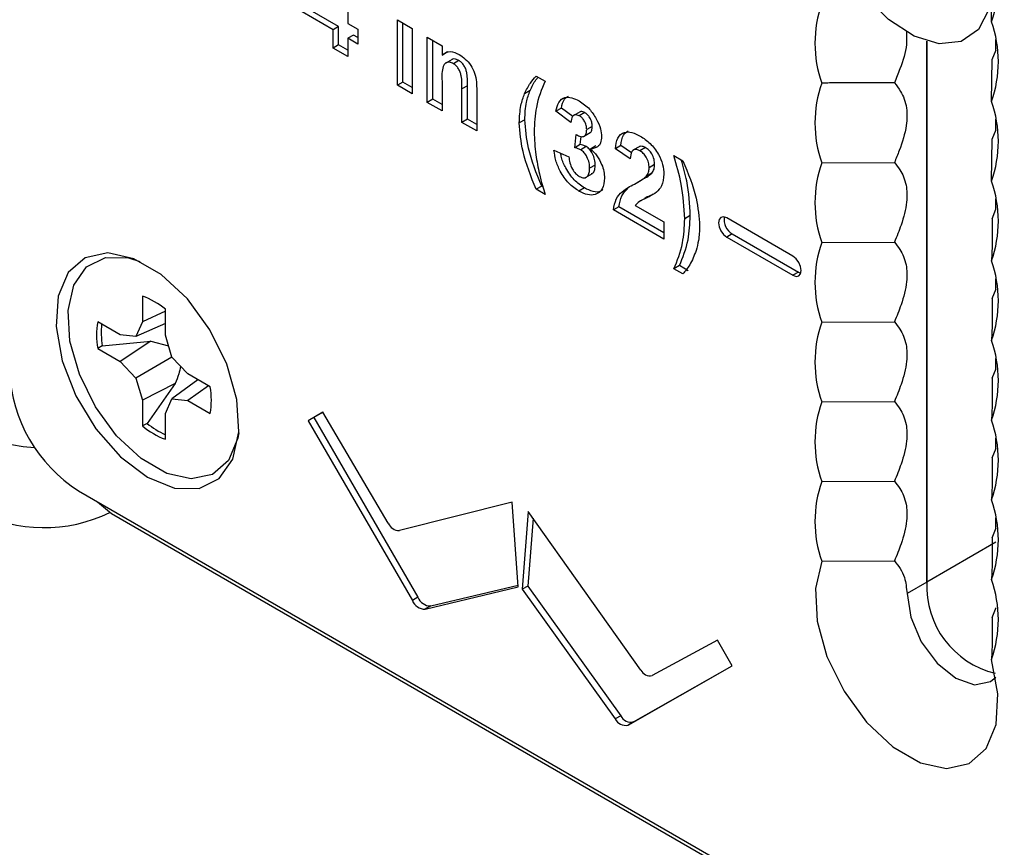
# Model space of a CAD drawing. Header units: inches. Extents: x 0.3 to 33.8, y 0.2 to 21.7.
# Tile 173 of 209: x 30.896 to 31.148, y 13.548 to 13.76. Entities that reach past the tile are written whole.
import ezdxf

# ---------------------------------------------------------------- set-up
doc = ezdxf.new("R2010")
doc.units = ezdxf.units.IN
doc.header["$MEASUREMENT"] = 0

msp = doc.modelspace()

# ---------------------------------------------------------------- linework, layer by layer
at = {"color": 7, "linetype": 'Continuous', "lineweight": 25}
for p, q in [((30.97985848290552, 13.77288351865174), (30.97985848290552, 13.75881389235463)), ((30.97746519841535, 13.75801779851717), (30.96959636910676, 13.76256037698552)), ((31.14474710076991, 13.75923427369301), (31.14481782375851, 13.76439855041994)), ((30.97605098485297, 13.75720139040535), (30.96818215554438, 13.7617439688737)), ((30.99255014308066, 13.7596944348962), (30.9963576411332, 13.75749641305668)), ((30.99255014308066, 13.74298675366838), (30.99255014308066, 13.7596944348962)), ((30.97746519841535, 13.75801779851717), (30.97605098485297, 13.75720139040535)), ((30.97605098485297, 13.75251151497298), (30.97605098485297, 13.75720139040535)), ((30.97746519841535, 13.7533279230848), (30.97746519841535, 13.75801779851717)), ((30.97985848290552, 13.75881389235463), (30.98239681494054, 13.75734854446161)), ((30.98239681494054, 13.75734854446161), (30.98239681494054, 13.75353802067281)), ((30.99396435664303, 13.74380316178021), (30.99396435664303, 13.75887802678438)), ((30.9963576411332, 13.75749641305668), (30.9963576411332, 13.74078873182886)), ((30.98127269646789, 13.75581977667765), (30.97985848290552, 13.75500336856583)), ((30.98239681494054, 13.75353802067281), (30.97985848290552, 13.75500336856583)), ((30.97985848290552, 13.75500336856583), (30.97985848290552, 13.75031349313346)), ((30.98239681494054, 13.75517083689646), (30.98127269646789, 13.75581977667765)), ((31.00016513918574, 13.75529839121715), (31.00397263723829, 13.75310036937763)), ((31.00016513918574, 13.73859070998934), (31.00016513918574, 13.75529839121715)), ((31.14583820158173, 13.75192399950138), (31.14583820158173, 13.75466694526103)), ((30.97746519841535, 13.7533279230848), (30.97605098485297, 13.75251151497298)), ((30.97985848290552, 13.75031349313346), (30.97605098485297, 13.75251151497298)), ((30.97985848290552, 13.7519463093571), (30.97746519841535, 13.7533279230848)), ((31.00157935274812, 13.73940711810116), (31.00157935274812, 13.75448198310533)), ((31.00397263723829, 13.75310036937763), (31.00397263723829, 13.75069131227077)), ((31.12816053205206, 13.61570477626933), (31.12816053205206, 13.75424732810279)), ((31.12816053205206, 13.75424732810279), (31.12816053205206, 13.61570477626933)), ((31.00538685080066, 13.75150772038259), (31.00397263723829, 13.75069131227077)), ((31.00653900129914, 13.74960500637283), (31.00477123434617, 13.74858449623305)), ((31.14474710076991, 13.73882075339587), (31.14489424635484, 13.74956549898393)), ((31.14489424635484, 13.74956549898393), (31.14589246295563, 13.75205957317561)), ((31.00828610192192, 13.74931190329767), (31.00687188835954, 13.74849549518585)), ((31.02808679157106, 13.74533502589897), (31.03037129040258, 13.74401621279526)), ((30.99396435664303, 13.74380316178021), (30.99255014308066, 13.74298675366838)), ((30.9963576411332, 13.74078873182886), (30.99255014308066, 13.74298675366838)), ((30.9963576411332, 13.74242154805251), (30.99396435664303, 13.74380316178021)), ((31.00397263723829, 13.74399999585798), (31.00397263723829, 13.73639268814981)), ((31.01046351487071, 13.74285207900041), (31.00904930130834, 13.74203567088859)), ((31.00904930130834, 13.73346199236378), (31.00904930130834, 13.74203567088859)), ((31.01046351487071, 13.73427840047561), (31.01046351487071, 13.74285207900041)), ((31.01285679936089, 13.7415963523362), (31.01285679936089, 13.73126397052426)), ((31.02653432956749, 13.74163073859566), (31.02512011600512, 13.74081433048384)), ((31.00157935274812, 13.73940711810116), (31.00016513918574, 13.73859070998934)), ((31.00397263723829, 13.73639268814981), (31.00016513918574, 13.73859070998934)), ((31.00397263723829, 13.73802550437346), (31.00157935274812, 13.73940711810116)), ((31.03457766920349, 13.73713855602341), (31.03316345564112, 13.73632214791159)), ((31.03744837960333, 13.73498408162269), (31.03457766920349, 13.73713855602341)), ((31.03697095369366, 13.73346461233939), (31.03316345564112, 13.73632214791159)), ((31.03936897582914, 13.73619594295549), (31.03760120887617, 13.73517543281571)), ((31.04055861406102, 13.73595748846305), (31.03914440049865, 13.73514108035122)), ((31.01046351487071, 13.73427840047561), (31.00904930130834, 13.73346199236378)), ((31.01285679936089, 13.73126397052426), (31.00904930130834, 13.73346199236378)), ((31.01285679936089, 13.73289678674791), (31.01046351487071, 13.73427840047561)), ((31.02518584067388, 13.73414696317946), (31.02377162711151, 13.73333055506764)), ((31.04244649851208, 13.73243109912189), (31.0410322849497, 13.73161469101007)), ((31.14583820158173, 13.73151047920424), (31.14583820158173, 13.73425342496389)), ((31.03798628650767, 13.72698406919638), (31.0383432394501, 13.73032747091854)), ((31.03940050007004, 13.7278004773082), (31.03961917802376, 13.72984872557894)), ((31.04017878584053, 13.72982098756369), (31.0419465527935, 13.73084149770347)), ((31.14489424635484, 13.72915197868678), (31.14589246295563, 13.73164605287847)), ((31.03940050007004, 13.7278004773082), (31.03798628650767, 13.72698406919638)), ((31.04091160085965, 13.7272533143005), (31.03949738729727, 13.72643690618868)), ((31.04340630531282, 13.72745735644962), (31.04199209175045, 13.72664094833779)), ((31.04980766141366, 13.72753123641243), (31.04839344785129, 13.7267148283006)), ((31.05254867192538, 13.72563895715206), (31.04980766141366, 13.72753123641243)), ((31.05460937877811, 13.72732750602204), (31.05284161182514, 13.72630699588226)), ((31.05609003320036, 13.72699139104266), (31.05467581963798, 13.72617498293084)), ((31.14474710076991, 13.71840723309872), (31.14489424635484, 13.72915197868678)), ((31.03265578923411, 13.72632863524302), (31.03646328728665, 13.72467104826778)), ((31.05220094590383, 13.72408629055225), (31.04839344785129, 13.7267148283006)), ((31.06336960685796, 13.72496669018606), (31.06565410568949, 13.72364787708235)), ((31.04320799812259, 13.72251556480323), (31.04179378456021, 13.72169915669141)), ((31.05843799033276, 13.72263607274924), (31.05702377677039, 13.72181966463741)), ((31.1012502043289, 13.72310393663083), (31.11986266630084, 13.7231888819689)), ((31.04076036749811, 13.71933852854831), (31.04252813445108, 13.72035903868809)), ((31.05768442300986, 13.72042846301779), (31.05627020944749, 13.71961205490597)), ((31.02950100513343, 13.71713282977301), (31.02808679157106, 13.71631642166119)), ((31.02979996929, 13.71696024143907), (31.02950100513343, 13.71713282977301)), ((31.05425072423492, 13.71821662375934), (31.05601849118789, 13.71923713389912)), ((31.03037129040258, 13.71499760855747), (31.02808679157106, 13.71631642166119)), ((31.04047532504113, 13.71665983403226), (31.03906111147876, 13.71584342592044)), ((31.04929999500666, 13.71185857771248), (31.04788578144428, 13.71104216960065)), ((31.06083127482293, 13.70520171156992), (31.04929999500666, 13.71185857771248)), ((31.05347407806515, 13.71221287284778), (31.06083127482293, 13.70796565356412)), ((31.05608734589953, 13.71407446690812), (31.05431957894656, 13.71305395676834)), ((31.14583820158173, 13.71113358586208), (31.14583820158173, 13.71383990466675)), ((31.06083127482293, 13.70356889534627), (31.04788578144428, 13.71104216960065)), ((31.06757598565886, 13.70958863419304), (31.06616177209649, 13.70877222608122)), ((31.14489424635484, 13.70873845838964), (31.14588806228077, 13.71126009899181)), ((31.06083127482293, 13.70796565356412), (31.06083127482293, 13.70356889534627)), ((31.09386585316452, 13.69919617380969), (31.07689529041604, 13.70899307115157)), ((31.07830950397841, 13.70491023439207), (31.07689529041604, 13.70409382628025)), ((31.07830950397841, 13.70491023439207), (31.09528006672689, 13.6951133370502)), ((31.07689529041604, 13.70409382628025), (31.09386585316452, 13.69429692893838)), ((31.1012502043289, 13.70269041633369), (31.11986266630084, 13.70277536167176)), ((31.06478382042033, 13.6967644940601), (31.06336960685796, 13.69594808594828)), ((31.06706831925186, 13.69544568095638), (31.06478382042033, 13.6967644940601)), ((31.06565410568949, 13.69462927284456), (31.06336960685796, 13.69594808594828)), ((31.09528006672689, 13.6951133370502), (31.09386585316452, 13.69429692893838)), ((31.09528006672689, 13.6951133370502), (31.0958957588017, 13.69486335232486)), ((31.14583820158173, 13.69070614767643), (31.14583820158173, 13.6934263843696)), ((31.14489424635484, 13.6883249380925), (31.14588972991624, 13.69083613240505)), ((30.92722959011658, 13.68898173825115), (30.92722959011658, 13.68235969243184)), ((30.93311271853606, 13.68510077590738), (30.92722959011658, 13.68235969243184)), ((30.93311271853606, 13.67896343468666), (30.93311271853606, 13.68558548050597)), ((30.92149504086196, 13.67904813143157), (30.91576049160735, 13.68235861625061)), ((30.92722959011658, 13.68235969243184), (30.92554997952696, 13.67864681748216)), ((30.93311271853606, 13.68191662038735), (30.92554997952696, 13.67864681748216)), ((31.1012502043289, 13.68227689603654), (31.11986266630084, 13.68236184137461)), ((30.92554997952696, 13.67864681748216), (30.92149504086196, 13.67904813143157)), ((30.93479232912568, 13.67331132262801), (30.93311271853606, 13.67896343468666)), ((30.91693642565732, 13.67626395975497), (30.9293709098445, 13.67742769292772)), ((30.9293709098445, 13.67742769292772), (30.92149504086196, 13.67225451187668)), ((30.9293709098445, 13.67742769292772), (30.93392604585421, 13.67622648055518)), ((30.91693642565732, 13.67626395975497), (30.91576049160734, 13.67556499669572)), ((30.91576049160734, 13.67556499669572), (30.92149504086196, 13.67225451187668)), ((30.92149504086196, 13.67225451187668), (30.92554997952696, 13.66797409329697)), ((30.93479332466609, 13.67331027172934), (30.92554997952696, 13.66797409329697)), ((30.93884726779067, 13.6690309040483), (30.93479232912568, 13.67331132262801)), ((31.14583820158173, 13.67029262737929), (31.14583820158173, 13.67301286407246)), ((30.94458181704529, 13.66572041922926), (30.93884726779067, 13.6690309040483)), ((31.14489424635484, 13.66791141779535), (31.14588972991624, 13.67042261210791)), ((30.92554997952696, 13.66797409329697), (30.92722959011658, 13.66232198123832)), ((30.93564800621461, 13.66655544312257), (30.92722959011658, 13.66232198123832)), ((30.93564800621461, 13.66655544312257), (30.92842292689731, 13.65636875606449)), ((30.94140682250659, 13.66755330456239), (30.93479232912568, 13.66263859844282)), ((30.94416374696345, 13.6659617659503), (30.93884726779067, 13.66223728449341)), ((30.92722959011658, 13.66232198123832), (30.92722959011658, 13.65569993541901)), ((30.93311271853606, 13.65892572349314), (30.93479232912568, 13.66263859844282)), ((30.93479232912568, 13.66263859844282), (30.93884726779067, 13.66223728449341)), ((30.93884726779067, 13.66223728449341), (30.94458181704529, 13.65892679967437)), ((31.1012502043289, 13.6618633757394), (31.11986266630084, 13.66194832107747)), ((30.93311271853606, 13.65230367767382), (30.93311271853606, 13.65892572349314)), ((30.97347873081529, 13.65921263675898), (30.96968133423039, 13.65701380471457)), ((30.97347981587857, 13.65921079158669), (30.97109554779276, 13.6578302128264)), ((30.99017525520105, 13.63081985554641), (30.97347873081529, 13.65921263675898)), ((30.92842292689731, 13.65636875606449), (30.92722959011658, 13.65569993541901)), ((30.97109554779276, 13.6578302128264), (30.96968133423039, 13.65701380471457)), ((30.96968133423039, 13.65701380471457), (30.99636753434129, 13.61099484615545)), ((30.97109554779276, 13.6578302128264), (30.99778174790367, 13.61181125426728)), ((31.14583820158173, 13.64987910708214), (31.14583820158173, 13.65259934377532)), ((31.14489424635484, 13.64749789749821), (31.14588972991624, 13.65000909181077)), ((31.1012502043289, 13.64144985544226), (31.11986266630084, 13.64153480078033)), ((30.91086661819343, 13.63908159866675), (31.33513068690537, 13.39415916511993)), ((31.02194292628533, 13.63620432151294), (30.99306268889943, 13.62890522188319)), ((31.02347436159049, 13.61447021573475), (31.02194292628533, 13.63620432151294)), ((31.02606448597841, 13.6338249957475), (31.02453305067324, 13.61385904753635)), ((31.05494472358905, 13.59318148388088), (31.02606448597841, 13.6338249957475)), ((30.91930746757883, 13.63328091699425), (31.73287825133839, 13.16361650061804)), ((31.02728439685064, 13.63210820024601), (31.02594726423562, 13.61467545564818)), ((31.14583820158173, 13.629465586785), (31.14583820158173, 13.63218582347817)), ((31.14489424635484, 13.62708437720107), (31.14588972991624, 13.62959557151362)), ((31.14583820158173, 13.62590987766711), (31.12816053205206, 13.61570477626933)), ((31.1012502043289, 13.62103633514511), (31.11986266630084, 13.62112128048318)), ((30.99966726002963, 13.60877189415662), (31.02347436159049, 13.61447021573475)), ((31.00108147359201, 13.60958830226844), (31.02344124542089, 13.61494019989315)), ((31.02594726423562, 13.61467545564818), (31.02453305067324, 13.61385904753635)), ((31.02453305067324, 13.61385904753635), (31.04834014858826, 13.58067363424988)), ((31.02594726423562, 13.61467545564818), (31.04975436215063, 13.5814900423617)), ((31.12816053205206, 13.61570477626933), (31.12309107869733, 13.61277824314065)), ((30.99778174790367, 13.61181125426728), (30.99636753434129, 13.61099484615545)), ((31.00108147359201, 13.60958830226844), (30.99966726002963, 13.60877189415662)), ((31.14489424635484, 13.60667085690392), (31.14588972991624, 13.60918205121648)), ((31.07452867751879, 13.60087774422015), (31.05783215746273, 13.59176235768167)), ((31.07832607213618, 13.5942945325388), (31.07452867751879, 13.60087774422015)), ((31.05163987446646, 13.57908680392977), (31.07832607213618, 13.5942945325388)), ((31.05305408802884, 13.57990321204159), (31.07832151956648, 13.59430242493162)), ((31.04975436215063, 13.5814900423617), (31.04834014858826, 13.58067363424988)), ((31.05305408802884, 13.57990321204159), (31.05163987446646, 13.57908680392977))]:
    msp.add_line(p, q, dxfattribs=at)
at = {"color": 7, "linetype": 'Continuous', "lineweight": 25, "flags": 128}
for points in [[(31.11175296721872, 13.81040597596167), (31.11784714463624, 13.80974185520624), (31.12439905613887, 13.80661240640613), (31.130826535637, 13.8012956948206), (31.1365584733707, 13.79426413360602), (31.14108556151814, 13.7861425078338), (31.14400554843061, 13.77765245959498), (31.14505898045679, 13.76954836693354), (31.14415225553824, 13.76255031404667), (31.14136594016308, 13.75728010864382), (31.13694761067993, 13.75420603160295), (31.13128985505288, 13.75360122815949), (31.12489538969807, 13.75551943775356), (31.11833239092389, 13.75979021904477), (31.1121840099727, 13.76603409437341), (31.10699655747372, 13.77369626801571), (31.10323096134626, 13.78209592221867), (31.10122181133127, 13.79048671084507), (31.10114762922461, 13.79812307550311), (31.103015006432, 13.80432649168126), (31.1066580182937, 13.80854575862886), (31.11175296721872, 13.81040597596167)], [(31.07689529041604, 13.70899307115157), (31.07608349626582, 13.70927524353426), (31.07539529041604, 13.70914152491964), (31.07493544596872, 13.70861227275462), (31.07477397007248, 13.70776806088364), (31.07493544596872, 13.70673741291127), (31.07539529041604, 13.70567723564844), (31.07608349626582, 13.70474893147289), (31.07689529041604, 13.70409382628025)], [(30.9285442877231, 13.64259438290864), (30.93546394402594, 13.6398041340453), (30.94176875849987, 13.63967057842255), (30.94689852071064, 13.64220558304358), (30.95039742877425, 13.64718390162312), (30.95195458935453, 13.6541631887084), (30.95143164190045, 13.66252330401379), (30.9488750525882, 13.67152141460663), (30.9445119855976, 13.68035799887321), (30.93873011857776, 13.68824788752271), (30.9320431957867, 13.69449002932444), (30.92504537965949, 13.69852978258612), (30.91835845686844, 13.70000819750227), (30.9125765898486, 13.69879391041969), (30.908213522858, 13.69499481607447), (30.90565693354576, 13.68894848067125), (30.90513398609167, 13.68119214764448), (30.90669114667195, 13.67241500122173), (30.91019005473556, 13.66339692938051), (30.91531981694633, 13.65493922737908), (30.92162463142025, 13.64779339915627), (30.9285442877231, 13.64259438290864)], [(31.09386585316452, 13.69429692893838), (31.09467764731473, 13.69401475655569), (31.09536585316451, 13.69414847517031), (31.09582569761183, 13.69467772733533), (31.09598717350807, 13.6955219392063), (31.09582569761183, 13.69655258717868), (31.09536585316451, 13.69761276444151), (31.09467764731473, 13.69854106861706), (31.09386585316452, 13.69919617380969)], [(30.95193710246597, 13.65391978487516), (30.95167975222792, 13.65255709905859), (30.94927717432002, 13.64687500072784), (30.9451769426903, 13.64330476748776), (30.93974338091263, 13.64216363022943), (30.93345928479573, 13.64355298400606), (30.92688302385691, 13.64734937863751), (30.92059892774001, 13.65321548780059), (30.91516536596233, 13.66063008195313), (30.91106513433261, 13.6689343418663), (30.90866255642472, 13.67739039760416), (30.90817111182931, 13.6852468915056), (30.90963446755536, 13.69180573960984), (30.91292259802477, 13.69648415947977), (30.91774333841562, 13.69886645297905), (30.92366834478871, 13.69874094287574), (30.92657420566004, 13.69785437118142)], [(30.9156826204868, 13.63630137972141), (30.91572251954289, 13.63625527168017), (30.91930581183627, 13.63328187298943), (30.91930746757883, 13.63328091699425)], [(31.1012502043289, 13.62103633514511), (31.09960740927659, 13.61407871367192), (31.10006861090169, 13.60569953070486), (31.10259232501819, 13.59665247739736), (31.1069515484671, 13.58775131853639), (31.1127541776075, 13.57979669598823), (31.11947827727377, 13.57350411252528), (31.12651902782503, 13.56943957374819), (31.13324312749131, 13.56796867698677), (31.13904575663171, 13.56922372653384), (31.14340498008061, 13.57309183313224), (31.14592869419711, 13.5792250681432), (31.14638989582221, 13.58707175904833), (31.14474710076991, 13.59592611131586)], [(31.12309107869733, 13.61277824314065), (31.12404378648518, 13.60669742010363), (31.12675686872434, 13.60044237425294), (31.13081728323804, 13.59496537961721), (31.13560686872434, 13.59110025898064), (31.14039645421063, 13.58943544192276), (31.14445686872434, 13.59022438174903), (31.14584380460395, 13.59132826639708)]]:
    msp.add_lwpolyline(points, dxfattribs=at)
at = {"color": 7, "linetype": 'Continuous', "lineweight": 25}
for centre, radius, start, end in [((31.11574587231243, 13.76944103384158), 0.03074490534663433, 340.6108711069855, 19.38912889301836), ((31.13025143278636, 13.75372421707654), 0.03074490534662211, 160.6108711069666, 199.3891288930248), ((31.11574587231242, 13.74902751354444), 0.03074490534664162, 340.6108711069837, 19.38912889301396), ((31.13025143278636, 13.7333106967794), 0.03074490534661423, 160.6108711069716, 199.3891288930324), ((31.11574587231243, 13.72861399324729), 0.03074490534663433, 340.6108711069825, 19.38912889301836), ((31.13025143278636, 13.71289717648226), 0.03074490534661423, 160.6108711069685, 199.3891288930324), ((31.11574587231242, 13.70820047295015), 0.03074490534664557, 340.6108711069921, 19.38912889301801), ((31.08047558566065, 13.7085669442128), 0.004250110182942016, 170.8464433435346, 239.3592766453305), ((31.13025143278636, 13.69248365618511), 0.03074490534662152, 160.6108711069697, 199.389128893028), ((31.11574587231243, 13.687786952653), 0.03074490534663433, 340.6108711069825, 19.38912889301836), ((30.92056614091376, 13.67064543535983), 0.019509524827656, 49.97662251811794, 70.02875401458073), ((30.93497681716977, 13.67896180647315), 0.01951423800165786, 169.9755578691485, 190.0244421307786), ((30.93723425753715, 13.67962132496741), 0.02057362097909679, 173.9945700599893, 189.3919798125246), ((31.13025143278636, 13.67207013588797), 0.03074490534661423, 160.6108711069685, 199.3891288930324), ((31.11574587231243, 13.66737343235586), 0.03074490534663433, 340.6108711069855, 19.38912889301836), ((30.93156935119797, 13.6714467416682), 0.03842012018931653, 182.6054784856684, 237.3945216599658), ((30.92536549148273, 13.66232360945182), 0.01951423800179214, 349.9755578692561, 10.02444213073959), ((31.13025143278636, 13.65165661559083), 0.03074490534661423, 160.6108711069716, 199.3891288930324), ((30.94122236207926, 13.67185420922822), 0.02009041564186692, 230.4247117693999, 246.1929841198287), ((31.11574587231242, 13.64695991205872), 0.03074490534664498, 340.6108711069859, 19.38912889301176), ((30.90104112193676, 13.68554643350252), 0.03534920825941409, 241.8244346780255, 267.7094708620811), ((30.93977616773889, 13.67063998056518), 0.01950952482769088, 229.9766225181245, 250.0287540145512), ((31.13025143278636, 13.63124309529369), 0.03074490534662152, 160.6108711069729, 199.3891288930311), ((31.11574587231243, 13.62654639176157), 0.03074490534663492, 340.6108711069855, 19.38912889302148), ((30.90206990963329, 13.66830622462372), 0.03863679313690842, 242.70158907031, 295.8205019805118), ((30.99306024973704, 13.63203611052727), 0.00313088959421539, 202.8592980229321, 270.0446370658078), ((31.11574587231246, 13.60613287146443), 0.03074490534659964, 340.6108711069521, 19.38912889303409), ((31.15113231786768, 13.61467652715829), 0.02299478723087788, 177.4370719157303, 256.1929743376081), ((31.15113231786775, 13.61467652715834), 0.02299478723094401, 177.437071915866, 256.1929743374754), ((30.99970329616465, 13.61238590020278), 0.00361418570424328, 202.6367416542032, 269.4287087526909), ((31.00111750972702, 13.6132023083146), 0.003614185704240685, 202.6367416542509, 269.4287087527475), ((31.05727574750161, 13.59427728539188), 0.002575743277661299, 205.1779589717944, 282.4753274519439), ((31.05096690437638, 13.58191161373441), 0.002903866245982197, 205.2343141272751, 283.4001049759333), ((31.05238111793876, 13.58272802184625), 0.002903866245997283, 205.2343141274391, 283.4001049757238)]:
    msp.add_arc(centre, radius, start, end, dxfattribs=at)
for points, knots in [([(31.12292381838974, 13.7568719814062), (31.12298545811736, 13.75573794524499), (31.12314622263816, 13.75278022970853), (31.12169101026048, 13.74803791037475), (31.1203499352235, 13.74478450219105), (31.11986266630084, 13.74360240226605)], [0, 0, 0, 0, 0.2836158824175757, 0.7397075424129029, 1, 1, 1, 1]), ([(31.00397263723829, 13.75069131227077), (31.00464342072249, 13.75115745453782), (31.00584233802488, 13.75199060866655), (31.00759779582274, 13.75120179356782), (31.00837109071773, 13.75085431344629)], [0, 0, 0, 0, 0.5594910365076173, 1, 1, 1, 1]), ([(31.00828610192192, 13.74931190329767), (31.00799931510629, 13.74944787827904), (31.00742581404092, 13.74971979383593), (31.00676256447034, 13.74972398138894), (31.00647779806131, 13.74952559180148), (31.00638623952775, 13.74946180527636)], [0, 0, 0, 0, 0.4042832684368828, 0.8084642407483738, 1, 1, 1, 1]), ([(31.00837109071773, 13.75085431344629), (31.0088939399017, 13.75050193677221), (31.00993911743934, 13.7497975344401), (31.01138267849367, 13.74814034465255), (31.01284473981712, 13.7451668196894), (31.01285182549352, 13.74306896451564), (31.01285679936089, 13.7415963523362)], [0, 0, 0, 0, 0.1873300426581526, 0.3744734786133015, 0.5609048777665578, 0.9999999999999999, 0.9999999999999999, 0.9999999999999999, 0.9999999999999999]), ([(31.00687188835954, 13.74849549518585), (31.00658299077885, 13.74863492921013), (31.00600526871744, 13.74891376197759), (31.00523264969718, 13.74886697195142), (31.00461288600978, 13.74851428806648), (31.0038716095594, 13.74710930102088), (31.00392773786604, 13.74538185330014), (31.00397263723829, 13.74399999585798)], [0, 0, 0, 0, 0.1250324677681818, 0.2500332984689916, 0.3750263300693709, 0.5000575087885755, 1, 1, 1, 1]), ([(31.00904930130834, 13.74203567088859), (31.00908031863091, 13.7431224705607), (31.00911907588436, 13.74448046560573), (31.00867047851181, 13.74631589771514), (31.00821571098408, 13.74722710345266), (31.00758547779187, 13.74802025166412), (31.00710981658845, 13.74833703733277), (31.00687188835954, 13.74849549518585)], [0, 0, 0, 0, 0.5005965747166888, 0.6255133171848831, 0.750321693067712, 0.8751096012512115, 1, 1, 1, 1]), ([(31.01046351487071, 13.74285207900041), (31.01049453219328, 13.74393887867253), (31.01053328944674, 13.74529687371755), (31.01008469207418, 13.74713230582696), (31.00962992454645, 13.74804351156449), (31.00899969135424, 13.74883665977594), (31.00852403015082, 13.74915344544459), (31.00828610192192, 13.74931190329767)], [0, 0, 0, 0, 0.5005965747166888, 0.6255133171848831, 0.750321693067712, 0.8751096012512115, 1, 1, 1, 1]), ([(31.02512011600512, 13.74081433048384), (31.0255843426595, 13.74176761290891), (31.02641338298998, 13.74347003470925), (31.02757543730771, 13.74476512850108), (31.02808679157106, 13.74533502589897)], [0, 0, 0, 0, 0.5599566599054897, 1, 1, 1, 1]), ([(31.02653432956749, 13.74163073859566), (31.02698552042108, 13.7425999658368), (31.02757172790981, 13.74385922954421), (31.02840021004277, 13.74482215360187), (31.02859102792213, 13.74504393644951)], [0, 0, 0, 0, 0.7696777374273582, 1, 1, 1, 1]), ([(31.03037129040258, 13.74401621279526), (31.02948432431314, 13.74189335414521), (31.02790073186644, 13.73810319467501), (31.02767737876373, 13.73320169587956), (31.02757912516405, 13.73104551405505)], [0, 0, 0, 0, 0.5600974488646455, 1, 1, 1, 1]), ([(31.11986266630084, 13.74360240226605), (31.11500854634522, 13.74362476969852), (31.10880288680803, 13.74365336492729), (31.1026009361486, 13.74354176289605), (31.1012502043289, 13.74351745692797)], [0, 0, 0, 0, 0.782208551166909, 1, 1, 1, 1]), ([(31.11986266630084, 13.74360240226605), (31.12041479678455, 13.74290389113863), (31.12179969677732, 13.74115182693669), (31.12318465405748, 13.73765256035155), (31.12307938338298, 13.73226378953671), (31.12159749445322, 13.72734907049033), (31.12028289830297, 13.72419661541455), (31.11986266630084, 13.7231888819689)], [0, 0, 0, 0, 0.1639272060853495, 0.411175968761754, 0.6127856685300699, 0.8762206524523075, 0.9999999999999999, 0.9999999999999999, 0.9999999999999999, 0.9999999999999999]), ([(31.02377162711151, 13.73333055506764), (31.02383852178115, 13.7348765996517), (31.02395800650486, 13.73763808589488), (31.02476494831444, 13.73984359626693), (31.02512011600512, 13.74081433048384)], [0, 0, 0, 0, 0.5598596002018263, 1, 1, 1, 1]), ([(31.02518584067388, 13.73414696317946), (31.02525273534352, 13.73569300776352), (31.02537222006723, 13.7384544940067), (31.02617916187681, 13.74066000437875), (31.02653432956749, 13.74163073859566)], [0, 0, 0, 0, 0.5598596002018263, 1, 1, 1, 1]), ([(31.03316345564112, 13.73632214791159), (31.03335010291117, 13.7371410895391), (31.03372191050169, 13.73877244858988), (31.03523877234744, 13.73999929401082), (31.03718365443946, 13.73992299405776), (31.03846943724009, 13.73928772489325), (31.03911267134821, 13.73896992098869)], [0, 0, 0, 0, 0.2807331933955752, 0.5592298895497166, 0.779497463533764, 1, 1, 1, 1]), ([(31.03457766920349, 13.73713855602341), (31.03473990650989, 13.73799709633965), (31.03500781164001, 13.73941481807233), (31.03596771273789, 13.73999240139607), (31.03634631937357, 13.7402202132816)], [0, 0, 0, 0, 0.6055774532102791, 1, 1, 1, 1]), ([(31.03911267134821, 13.73896992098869), (31.0400401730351, 13.73834582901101), (31.04169718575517, 13.73723086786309), (31.04293736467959, 13.73525865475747), (31.04348336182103, 13.73439037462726)], [0, 0, 0, 0, 0.5597432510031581, 1, 1, 1, 1]), ([(31.03914440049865, 13.73514108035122), (31.03879937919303, 13.73527881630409), (31.03810836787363, 13.73555467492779), (31.03722147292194, 13.73495589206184), (31.03706599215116, 13.73403035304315), (31.03697095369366, 13.73346461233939)], [0, 0, 0, 0, 0.2793604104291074, 0.5595051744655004, 1, 1, 1, 1]), ([(31.0410322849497, 13.73161469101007), (31.04101269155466, 13.73197209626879), (31.04097359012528, 13.73268534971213), (31.04051194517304, 13.73379162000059), (31.03985122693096, 13.73467222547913), (31.03938016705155, 13.73498469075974), (31.03914440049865, 13.73514108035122)], [0, 0, 0, 0, 0.2804475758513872, 0.5596733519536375, 0.7796155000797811, 1, 1, 1, 1]), ([(31.04055861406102, 13.73595748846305), (31.04019943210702, 13.73612214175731), (31.03967195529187, 13.73636394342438), (31.03934082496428, 13.73610315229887), (31.03923517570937, 13.73601994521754)], [0, 0, 0, 0, 0.6809435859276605, 1, 1, 1, 1]), ([(31.04244649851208, 13.73243109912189), (31.04242690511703, 13.73278850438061), (31.04238780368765, 13.73350175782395), (31.04192615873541, 13.73460802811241), (31.04126544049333, 13.73548863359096), (31.04079438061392, 13.73580109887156), (31.04055861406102, 13.73595748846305)], [0, 0, 0, 0, 0.2804475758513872, 0.5596733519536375, 0.7796155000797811, 1, 1, 1, 1]), ([(31.02808679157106, 13.71631642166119), (31.02676471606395, 13.71959808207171), (31.02440391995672, 13.72545805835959), (31.02396482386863, 13.73092511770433), (31.02377162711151, 13.73333055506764)], [0, 0, 0, 0, 0.5600125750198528, 1, 1, 1, 1]), ([(31.02950100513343, 13.71713282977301), (31.02817892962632, 13.72041449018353), (31.02581813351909, 13.72627446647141), (31.025379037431, 13.73174152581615), (31.02518584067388, 13.73414696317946)], [0, 0, 0, 0, 0.5600125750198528, 1, 1, 1, 1]), ([(31.04174999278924, 13.73078621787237), (31.04179106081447, 13.73079119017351), (31.04209285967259, 13.73082773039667), (31.04236802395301, 13.73144182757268), (31.04242032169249, 13.73210110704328), (31.04244649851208, 13.73243109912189)], [0, 0, 0, 0, 0.07293362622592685, 0.5359713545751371, 1, 1, 1, 1]), ([(31.04348336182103, 13.73439037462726), (31.04391310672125, 13.73351071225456), (31.04468100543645, 13.73193886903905), (31.04479123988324, 13.7304548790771), (31.04483978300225, 13.72980138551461)], [0, 0, 0, 0, 0.5596374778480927, 1, 1, 1, 1]), ([(31.02757912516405, 13.73104551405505), (31.02766105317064, 13.72909782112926), (31.02780739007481, 13.72561892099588), (31.02858249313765, 13.72189611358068), (31.02892364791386, 13.72025755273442)], [0, 0, 0, 0, 0.5598588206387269, 1, 1, 1, 1]), ([(31.0383432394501, 13.73032747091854), (31.03873397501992, 13.73011600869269), (31.03951241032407, 13.72969472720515), (31.04046708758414, 13.72984956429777), (31.04096981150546, 13.73059099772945), (31.04101144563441, 13.73127321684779), (31.0410322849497, 13.73161469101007)], [0, 0, 0, 0, 0.2804090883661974, 0.5586395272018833, 0.7790838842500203, 1, 1, 1, 1]), ([(31.04483978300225, 13.72980138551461), (31.04479188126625, 13.7292558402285), (31.04469607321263, 13.72816469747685), (31.04373666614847, 13.7269176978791), (31.04265378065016, 13.72674591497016), (31.04199209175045, 13.72664094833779)], [0, 0, 0, 0, 0.2800163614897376, 0.560059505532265, 1, 1, 1, 1]), ([(31.04839344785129, 13.7267148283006), (31.04852939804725, 13.72768660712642), (31.0488000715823, 13.72962139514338), (31.05043478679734, 13.7311019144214), (31.05260473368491, 13.73101666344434), (31.05403788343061, 13.730298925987), (31.05475514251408, 13.72993971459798)], [0, 0, 0, 0, 0.2807518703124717, 0.5589701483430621, 0.7792745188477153, 1, 1, 1, 1]), ([(31.04980766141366, 13.72753123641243), (31.04991709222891, 13.72854592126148), (31.05010418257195, 13.73028069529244), (31.05118886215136, 13.73099563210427), (31.05163910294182, 13.73129239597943)], [0, 0, 0, 0, 0.5849089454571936, 1, 1, 1, 1]), ([(31.05475514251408, 13.72993971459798), (31.05561285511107, 13.72938039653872), (31.05732392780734, 13.72826459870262), (31.05938941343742, 13.72553033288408), (31.06064550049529, 13.72264818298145), (31.06076932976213, 13.72102463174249), (31.06083127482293, 13.72021245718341)], [0, 0, 0, 0, 0.2805720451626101, 0.559720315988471, 0.7797519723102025, 0.9999999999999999, 0.9999999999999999, 0.9999999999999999, 0.9999999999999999]), ([(31.03949738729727, 13.72643690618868), (31.03920980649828, 13.72657579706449), (31.03869597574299, 13.72682395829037), (31.0382032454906, 13.72693512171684), (31.03798628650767, 13.72698406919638)], [0, 0, 0, 0, 0.5596800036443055, 1, 1, 1, 1]), ([(31.04091160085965, 13.7272533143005), (31.04062402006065, 13.72739220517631), (31.04011018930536, 13.72764036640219), (31.03961745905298, 13.72775152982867), (31.03940050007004, 13.7278004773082)], [0, 0, 0, 0, 0.5596800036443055, 1, 1, 1, 1]), ([(31.04320799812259, 13.72251556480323), (31.0431867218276, 13.72298090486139), (31.04314425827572, 13.72390963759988), (31.04262153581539, 13.72534426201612), (31.04183740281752, 13.7265869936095), (31.04122006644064, 13.72703130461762), (31.04091160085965, 13.7272533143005)], [0, 0, 0, 0, 0.2807354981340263, 0.5602961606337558, 0.7802923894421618, 0.9999999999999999, 0.9999999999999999, 0.9999999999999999, 0.9999999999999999]), ([(31.05609003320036, 13.72699139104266), (31.05581731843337, 13.72712382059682), (31.05527245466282, 13.72738840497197), (31.05468168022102, 13.72741952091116), (31.05448583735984, 13.72722646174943), (31.05445345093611, 13.72719453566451)], [0, 0, 0, 0, 0.4554461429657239, 0.9099474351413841, 0.9999999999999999, 0.9999999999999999, 0.9999999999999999, 0.9999999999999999]), ([(31.05843799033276, 13.72263607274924), (31.05841777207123, 13.72307846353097), (31.05837746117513, 13.7239604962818), (31.05781546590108, 13.72534947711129), (31.056968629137, 13.72641841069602), (31.05638322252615, 13.72680018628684), (31.05609003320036, 13.72699139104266)], [0, 0, 0, 0, 0.2806195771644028, 0.5594955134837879, 0.7793820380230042, 1, 1, 1, 1]), ([(31.03906111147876, 13.71584342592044), (31.0381590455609, 13.71646068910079), (31.03635675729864, 13.71769395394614), (31.03427811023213, 13.72069452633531), (31.03302105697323, 13.72370059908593), (31.03277759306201, 13.72545227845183), (31.03265578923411, 13.72632863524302)], [0, 0, 0, 0, 0.2798589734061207, 0.559145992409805, 0.7794428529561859, 0.9999999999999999, 0.9999999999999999, 0.9999999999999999, 0.9999999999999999]), ([(31.04047532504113, 13.71665983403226), (31.03957135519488, 13.71727741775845), (31.03776526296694, 13.71851132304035), (31.03571309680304, 13.72150743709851), (31.03461641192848, 13.72398312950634), (31.03441977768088, 13.72522354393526), (31.03436237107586, 13.72558567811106)], [0, 0, 0, 0, 0.3215749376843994, 0.642492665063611, 0.8956271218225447, 1, 1, 1, 1]), ([(31.03646328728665, 13.72467104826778), (31.03653066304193, 13.72415427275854), (31.03666515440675, 13.7231227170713), (31.03726458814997, 13.72159080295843), (31.03815137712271, 13.72030379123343), (31.03881082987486, 13.71983997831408), (31.03914043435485, 13.71960815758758)], [0, 0, 0, 0, 0.2807272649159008, 0.5603706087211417, 0.7802665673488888, 1, 1, 1, 1]), ([(31.04179378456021, 13.72169915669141), (31.04177250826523, 13.72216449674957), (31.04173004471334, 13.72309322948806), (31.04120732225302, 13.7245278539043), (31.04042318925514, 13.72577058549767), (31.03980585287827, 13.7262148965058), (31.03949738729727, 13.72643690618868)], [0, 0, 0, 0, 0.2807354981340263, 0.5602961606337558, 0.7802923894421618, 0.9999999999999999, 0.9999999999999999, 0.9999999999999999, 0.9999999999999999]), ([(31.04199209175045, 13.72664094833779), (31.04256388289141, 13.72609871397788), (31.0437071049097, 13.72501458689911), (31.04487228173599, 13.72288855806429), (31.04551134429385, 13.7208892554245), (31.04557129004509, 13.71977172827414), (31.04560128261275, 13.71921259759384)], [0, 0, 0, 0, 0.2797450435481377, 0.5593138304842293, 0.7795121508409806, 1, 1, 1, 1]), ([(31.05467581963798, 13.72617498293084), (31.05439902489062, 13.72631361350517), (31.05384600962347, 13.72659058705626), (31.0531012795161, 13.72654029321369), (31.05235970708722, 13.72584045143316), (31.05226642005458, 13.72480971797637), (31.05220094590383, 13.72408629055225)], [0, 0, 0, 0, 0.187236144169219, 0.3740838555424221, 0.5606964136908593, 1, 1, 1, 1]), ([(31.05702377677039, 13.72181966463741), (31.05700355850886, 13.72226205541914), (31.05696324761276, 13.72314408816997), (31.0564012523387, 13.72453306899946), (31.05555441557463, 13.7256020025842), (31.05496900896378, 13.72598377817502), (31.05467581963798, 13.72617498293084)], [0, 0, 0, 0, 0.2806195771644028, 0.5594955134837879, 0.7793820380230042, 1, 1, 1, 1]), ([(31.06616177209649, 13.70877222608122), (31.06599160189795, 13.71168445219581), (31.06568741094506, 13.71689025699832), (31.06407847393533, 13.72249662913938), (31.06336960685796, 13.72496669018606)], [0, 0, 0, 0, 0.5594189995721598, 1, 1, 1, 1]), ([(31.04229961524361, 13.72034893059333), (31.04244628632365, 13.72040720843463), (31.04285259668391, 13.72056865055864), (31.04314557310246, 13.72139258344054), (31.04318717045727, 13.7221408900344), (31.04320799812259, 13.72251556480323)], [0, 0, 0, 0, 0.2200040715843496, 0.6094584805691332, 1, 1, 1, 1]), ([(31.05627020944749, 13.71961205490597), (31.05650380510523, 13.71993735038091), (31.05692089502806, 13.72051817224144), (31.05699234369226, 13.72142202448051), (31.05702377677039, 13.72181966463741)], [0, 0, 0, 0, 0.5600606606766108, 1, 1, 1, 1]), ([(31.05768442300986, 13.72042846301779), (31.0579180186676, 13.72075375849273), (31.05833510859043, 13.72133458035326), (31.05840655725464, 13.72223843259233), (31.05843799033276, 13.72263607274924)], [0, 0, 0, 0, 0.5600606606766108, 1, 1, 1, 1]), ([(31.06757598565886, 13.70958863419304), (31.06742351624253, 13.71249542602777), (31.06718233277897, 13.71709352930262), (31.06578655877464, 13.72204610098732), (31.06527315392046, 13.7238677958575)], [0, 0, 0, 0, 0.6321719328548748, 1, 1, 1, 1]), ([(31.06565410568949, 13.72364787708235), (31.06699409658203, 13.72041369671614), (31.06938701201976, 13.71463819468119), (31.06979135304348, 13.70925772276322), (31.06996927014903, 13.70689022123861)], [0, 0, 0, 0, 0.5599825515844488, 1, 1, 1, 1]), ([(31.11986266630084, 13.7231888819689), (31.12033811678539, 13.72259320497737), (31.12162215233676, 13.72098447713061), (31.123039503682, 13.71781265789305), (31.12321651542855, 13.7128260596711), (31.12187897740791, 13.70766886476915), (31.12046280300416, 13.70423186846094), (31.11986266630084, 13.70277536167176)], [0, 0, 0, 0, 0.1404568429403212, 0.3793277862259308, 0.5785865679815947, 0.8214162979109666, 1, 1, 1, 1]), ([(31.02892364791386, 13.72025755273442), (31.02917296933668, 13.71927865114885), (31.02961822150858, 13.71753047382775), (31.03014116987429, 13.71577159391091), (31.03037129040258, 13.71499760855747)], [0, 0, 0, 0, 0.5599555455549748, 1, 1, 1, 1]), ([(31.03914043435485, 13.71960815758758), (31.0395715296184, 13.71943017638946), (31.04043467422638, 13.71907382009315), (31.04131238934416, 13.71961580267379), (31.04174171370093, 13.72055611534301), (31.04177641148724, 13.72131778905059), (31.04179378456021, 13.72169915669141)], [0, 0, 0, 0, 0.2788351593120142, 0.5582874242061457, 0.7788358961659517, 0.9999999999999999, 0.9999999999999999, 0.9999999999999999, 0.9999999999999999]), ([(31.05324007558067, 13.71766986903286), (31.0538390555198, 13.71797753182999), (31.05490821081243, 13.71852669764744), (31.055854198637, 13.71928054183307), (31.05627020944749, 13.71961205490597)], [0, 0, 0, 0, 0.560236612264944, 1, 1, 1, 1]), ([(31.05583396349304, 13.71914863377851), (31.05602906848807, 13.71925320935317), (31.05668956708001, 13.71960723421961), (31.05727319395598, 13.72008900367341), (31.05768442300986, 13.72042846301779)], [0, 0, 0, 0, 0.2953904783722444, 1, 1, 1, 1]), ([(31.06083127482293, 13.72021245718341), (31.06070205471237, 13.7191114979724), (31.06047069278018, 13.71714028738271), (31.05938914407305, 13.7160623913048), (31.05891166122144, 13.7155865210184)], [0, 0, 0, 0, 0.5585193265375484, 0.9999999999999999, 0.9999999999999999, 0.9999999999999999, 0.9999999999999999]), ([(31.04560128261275, 13.71921259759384), (31.04548164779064, 13.7181957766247), (31.04524220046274, 13.71616062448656), (31.0434210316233, 13.71487624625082), (31.04127890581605, 13.71475175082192), (31.03980071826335, 13.715479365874), (31.03906111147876, 13.71584342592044)], [0, 0, 0, 0, 0.2792950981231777, 0.5590050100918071, 0.7793494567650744, 1, 1, 1, 1]), ([(31.04788578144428, 13.71104216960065), (31.04807060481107, 13.71202260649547), (31.04844037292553, 13.71398412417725), (31.05041473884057, 13.71613180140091), (31.05216778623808, 13.71708613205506), (31.05324007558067, 13.71766986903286)], [0, 0, 0, 0, 0.2795770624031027, 0.5593377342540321, 0.9999999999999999, 0.9999999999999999, 0.9999999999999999, 0.9999999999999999]), ([(31.04514123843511, 13.71625986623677), (31.0449691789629, 13.71609875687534), (31.04435045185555, 13.7155194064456), (31.04266137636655, 13.71561514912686), (31.04120434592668, 13.71631144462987), (31.04047532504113, 13.71665983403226)], [0, 0, 0, 0, 0.161404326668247, 0.5804111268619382, 1, 1, 1, 1]), ([(31.04929999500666, 13.71185857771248), (31.04948066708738, 13.71284645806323), (31.04984212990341, 13.7148228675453), (31.05098801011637, 13.7159496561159), (31.05156113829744, 13.71651323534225)], [0, 0, 0, 0, 0.4998358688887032, 1, 1, 1, 1]), ([(31.05891166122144, 13.7155865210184), (31.05830689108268, 13.71518083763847), (31.05731042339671, 13.71451240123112), (31.05578897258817, 13.71382015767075), (31.05448211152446, 13.7132565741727), (31.05380979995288, 13.7125604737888), (31.05347407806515, 13.71221287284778)], [0, 0, 0, 0, 0.3399892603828, 0.5601935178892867, 0.7803806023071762, 0.9999999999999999, 0.9999999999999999, 0.9999999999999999, 0.9999999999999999]), ([(31.05802791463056, 13.7150351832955), (31.05775554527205, 13.71489777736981), (31.05706335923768, 13.71454858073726), (31.05628719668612, 13.71430668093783), (31.05592524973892, 13.71397426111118), (31.05591543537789, 13.71396524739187)], [0, 0, 0, 0, 0.3869504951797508, 0.9833768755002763, 1, 1, 1, 1]), ([(31.06478382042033, 13.6967644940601), (31.06565715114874, 13.69886878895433), (31.06721709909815, 13.70262749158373), (31.06746629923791, 13.70746110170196), (31.06757598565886, 13.70958863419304)], [0, 0, 0, 0, 0.5598460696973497, 1, 1, 1, 1]), ([(31.06336960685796, 13.69594808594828), (31.06424293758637, 13.69805238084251), (31.06580288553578, 13.7018110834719), (31.06605208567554, 13.70664469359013), (31.06616177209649, 13.70877222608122)], [0, 0, 0, 0, 0.5598460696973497, 1, 1, 1, 1]), ([(31.06996927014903, 13.70689022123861), (31.06991051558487, 13.70564092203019), (31.06980556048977, 13.70340926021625), (31.06928859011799, 13.7014933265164), (31.06906102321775, 13.70064994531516)], [0, 0, 0, 0, 0.5598066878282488, 1, 1, 1, 1]), ([(31.14489424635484, 13.70873845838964), (31.1449329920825, 13.70593623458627), (31.14498252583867, 13.70235378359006), (31.14478920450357, 13.69877347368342), (31.14474710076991, 13.69799371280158)], [0, 0, 0, 0, 0.782208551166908, 1, 1, 1, 1]), ([(31.11986266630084, 13.70277536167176), (31.12033811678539, 13.70217968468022), (31.12162215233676, 13.70057095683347), (31.123039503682, 13.6973991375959), (31.12321651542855, 13.69241253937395), (31.12187897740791, 13.68725534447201), (31.12046280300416, 13.6838183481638), (31.11986266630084, 13.68236184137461)], [0, 0, 0, 0, 0.1404568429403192, 0.3793277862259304, 0.5785865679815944, 0.8214162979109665, 0.9999999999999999, 0.9999999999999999, 0.9999999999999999, 0.9999999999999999]), ([(31.06906102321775, 13.70064994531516), (31.06857315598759, 13.69935505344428), (31.06770162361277, 13.6970418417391), (31.06627995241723, 13.69536670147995), (31.06565410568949, 13.69462927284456)], [0, 0, 0, 0, 0.5597809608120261, 1, 1, 1, 1]), ([(31.14489424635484, 13.68832493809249), (31.1449329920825, 13.68552271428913), (31.14498252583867, 13.68194026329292), (31.14478920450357, 13.67835995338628), (31.14474710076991, 13.67758019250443)], [0, 0, 0, 0, 0.782208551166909, 1, 1, 1, 1]), ([(31.11986266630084, 13.68236184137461), (31.12033811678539, 13.68176616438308), (31.12162215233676, 13.68015743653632), (31.123039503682, 13.67698561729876), (31.12321651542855, 13.67199901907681), (31.12187897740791, 13.66684182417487), (31.12046280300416, 13.66340482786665), (31.11986266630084, 13.66194832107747)], [0, 0, 0, 0, 0.1404568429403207, 0.3793277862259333, 0.5785865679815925, 0.8214162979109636, 1, 1, 1, 1]), ([(30.93698496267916, 13.67099676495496), (30.93683987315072, 13.67033451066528), (30.93650654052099, 13.66881302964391), (30.9359578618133, 13.66737023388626), (30.93564800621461, 13.66655544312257)], [0, 0, 0, 0, 0.4352695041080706, 1, 1, 1, 1]), ([(31.14489424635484, 13.66791141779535), (31.1449329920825, 13.66510919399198), (31.14498252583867, 13.66152674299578), (31.14478920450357, 13.65794643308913), (31.14474710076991, 13.65716667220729)], [0, 0, 0, 0, 0.7822085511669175, 1, 1, 1, 1]), ([(31.11986266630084, 13.66194832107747), (31.12033811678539, 13.66135264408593), (31.12162215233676, 13.65974391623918), (31.123039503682, 13.65657209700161), (31.12321651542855, 13.65158549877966), (31.12187897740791, 13.64642830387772), (31.12046280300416, 13.64299130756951), (31.11986266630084, 13.64153480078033)], [0, 0, 0, 0, 0.1404568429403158, 0.3793277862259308, 0.5785865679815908, 0.8214162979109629, 1, 1, 1, 1]), ([(31.14489424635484, 13.64749789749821), (31.1449329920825, 13.64469567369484), (31.14498252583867, 13.64111322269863), (31.14478920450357, 13.63753291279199), (31.14474710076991, 13.63675315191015)], [0, 0, 0, 0, 0.7822085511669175, 1, 1, 1, 1]), ([(31.11986266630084, 13.64153480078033), (31.12033811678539, 13.64093912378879), (31.12162215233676, 13.63933039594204), (31.123039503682, 13.63615857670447), (31.12321651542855, 13.63117197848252), (31.12187897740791, 13.62601478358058), (31.12046280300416, 13.62257778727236), (31.11986266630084, 13.62112128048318)], [0, 0, 0, 0, 0.1404568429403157, 0.3793277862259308, 0.5785865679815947, 0.8214162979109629, 1, 1, 1, 1]), ([(31.14489424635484, 13.62708437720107), (31.1449329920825, 13.6242821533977), (31.14498252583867, 13.62069970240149), (31.14478920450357, 13.61711939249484), (31.14474710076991, 13.616339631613)], [0, 0, 0, 0, 0.7822085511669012, 1, 1, 1, 1]), ([(31.11986266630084, 13.62112128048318), (31.12087291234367, 13.6198488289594), (31.12259014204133, 13.6176858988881), (31.1229449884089, 13.61420948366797), (31.12309107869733, 13.61277824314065)], [0, 0, 0, 0, 0.5882998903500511, 1, 1, 1, 1]), ([(31.14489424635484, 13.60667085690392), (31.1449329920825, 13.60386863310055), (31.14498252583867, 13.60028618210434), (31.14478920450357, 13.5967058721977), (31.14474710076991, 13.59592611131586)], [0, 0, 0, 0, 0.7822085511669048, 1, 1, 1, 1])]:
    msp.add_open_spline(points, degree=3, knots=knots, dxfattribs=at)

doc.saveas('drawing.dxf')
